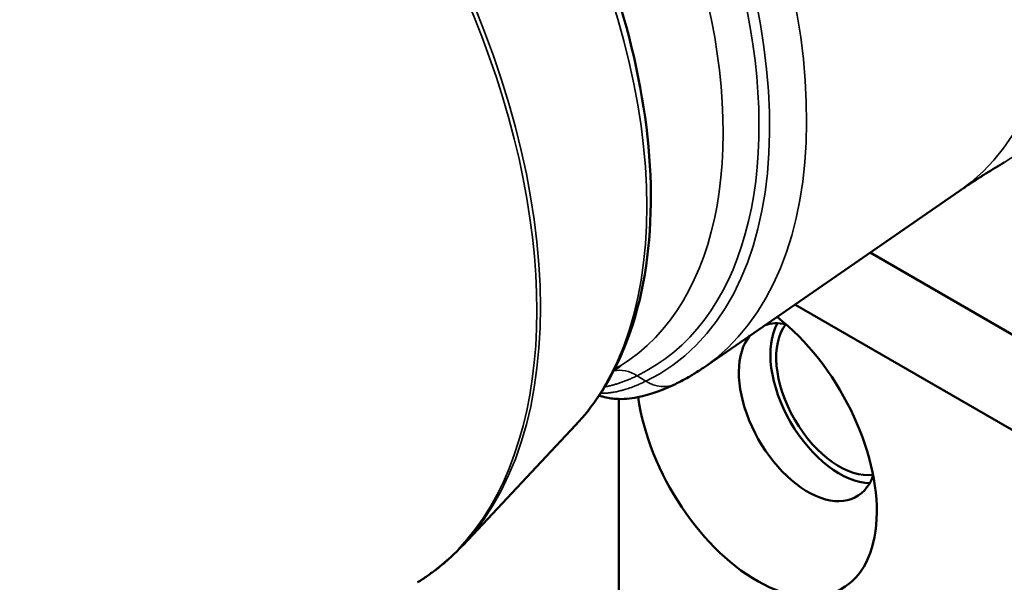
# Model space of a CAD drawing. Header units: millimetres. Extents: x 0 to 1891, y -60 to 594.
# Tile 91 of 118: x 716 to 725, y 181 to 186. Entities that reach past the tile are written whole.
import ezdxf

# ---------------------------------------------------------------- set-up
doc = ezdxf.new("R2010")
doc.units = ezdxf.units.MM
doc.layers.add('Sichtbar (ISO)', color=7, linetype='Continuous', lineweight=50)
doc.layers.add('Sichtbar schmal (ISO)', color=7, linetype='Continuous', lineweight=35)

msp = doc.modelspace()

# ---------------------------------------------------------------- linework, layer by layer
at = {"layer": 'Sichtbar (ISO)'}
for p, q in [((724.4144, 184.6733), (722.1197, 183.0886)), ((723.6153, 184.1215), (730.0569, 180.4028)), ((722.9392, 183.6545), (729.3144, 179.9741)), ((721.3597, 179.5177), (721.3596, 182.8078)), ((720.973, 182.573), (719.9627, 181.4968))]:
    msp.add_line(p, q, dxfattribs=at)
for centre, major_axis, ratio, start_param, end_param in [((725.9559, 191.0987), (2.95, -5.1095), 0.57735, 0, 3.141593), ((724.9659, 190.5271), (-2.95, 5.1095), 0.57735, 2.510515, 6.914263), ((724.9659, 190.5271), (2.6125, -4.525), 0.57735, 5.856485, 9.851478), ((722.597, 182.4232), (0.7625, -1.3207), 0.57735, 4.097895, 8.468802), ((723.3394, 182.8519), (0.4375, -0.7578), 0.57735, 3.470766, 5.954012), ((723.0566, 182.6886), (-0.4375, 0.7578), 0.57735, 5.822623, 6.167005), ((723.3381, 182.8545), (-0.4, 0.6928), 0.577364, 0.222793, 2.922803), ((723.0566, 182.6886), (-0.4375, 0.7578), 0.57735, 0.209606, 3.602155), ((725.9559, 175.5851), (2.95, -5.1095), 0.57735, 0, 3.141593)]:
    msp.add_ellipse(centre, major_axis=major_axis, ratio=ratio, start_param=start_param, end_param=end_param, dxfattribs=at)
for points, knots in [([(716.081, 191.0462), (716.3924, 191.1192), (716.7298, 191.1175), (717.4476, 190.9725), (717.83, 190.8189), (718.5932, 190.3724), (718.9739, 190.0761), (719.6894, 189.3752), (720.0242, 188.9709), (720.616, 188.0958), (720.8731, 187.6254), (721.2853, 186.6635), (721.4402, 186.1722), (721.6313, 185.2145), (721.6671, 184.7485), (721.6104, 183.8874), (721.5179, 183.492), (721.2576, 182.9338), (721.1282, 182.7383), (720.973, 182.573)], [0.958082, 0.958082, 0.958082, 0.958082, 1.256493, 1.256493, 1.577475, 1.577475, 1.905989, 1.905989, 2.233584, 2.233584, 2.560098, 2.560098, 2.886776, 2.886776, 3.214746, 3.214746, 3.542771, 3.542771, 3.754307, 3.754307, 3.754307, 3.754307]), ([(724.8194, 184.9321), (724.7917, 184.9158), (724.7641, 184.8993), (724.7092, 184.8658), (724.6819, 184.8489), (724.6276, 184.8147), (724.6005, 184.7974), (724.5468, 184.7625), (724.5201, 184.7449), (724.467, 184.7093), (724.4406, 184.6914), (724.4144, 184.6733)], [2.36158405, 2.36158405, 2.36158405, 2.36158405, 2.36984868, 2.36984868, 2.37811331, 2.37811331, 2.38637794, 2.38637794, 2.39464258, 2.39464258, 2.40290721, 2.40290721, 2.40290721, 2.40290721]), ([(722.1197, 183.0886), (722.1038, 183.0776), (722.0876, 183.0668), (722.0551, 183.0458), (722.0387, 183.0355), (722.0055, 183.0155), (721.9888, 183.0057), (721.9551, 182.9867), (721.9381, 182.9775), (721.9038, 182.9595), (721.8865, 182.9507), (721.869, 182.9423)], [3.8802781, 3.8802781, 3.8802781, 3.8802781, 3.89785182, 3.89785182, 3.91542554, 3.91542554, 3.93299926, 3.93299926, 3.95057298, 3.95057298, 3.96814669, 3.96814669, 3.96814669, 3.96814669]), ([(721.869, 182.9423), (721.7583, 182.8885), (721.645, 182.8465), (721.4662, 182.8117), (721.4023, 182.8045), (721.2962, 182.8112), (721.257, 182.817), (721.2061, 182.8321), (721.1953, 182.8358), (721.1844, 182.8399)], [0, 0, 0, 0, 0.1116401, 0.1116401, 0.1708132, 0.1708132, 0.2024752, 0.2024752, 0.2109566, 0.2109566, 0.2109566, 0.2109566]), ([(719.9627, 181.4968), (719.9383, 181.4708), (719.9134, 181.4456), (719.8623, 181.3964), (719.8362, 181.3726), (719.783, 181.3264), (719.7558, 181.304), (719.7004, 181.2608), (719.6721, 181.24), (719.6146, 181.1999), (719.5854, 181.1806), (719.5557, 181.1621)], [3.7543069, 3.7543069, 3.7543069, 3.7543069, 3.7850927, 3.7850927, 3.8158785, 3.8158785, 3.8466643, 3.8466643, 3.8774501, 3.8774501, 3.9082358, 3.9082358, 3.9082358, 3.9082358])]:
    msp.add_open_spline(points, degree=3, knots=knots, dxfattribs=at)
msp.add_open_spline([(721.3769, 183.1061), (721.3579, 183.0943), (721.3389, 183.0827), (721.3198, 183.0711)], degree=3, dxfattribs=at)
at = {"layer": 'Sichtbar schmal (ISO)'}
msp.add_line((721.5261, 183.0168), (721.6036, 182.9676), dxfattribs=at)
for centre, major_axis, ratio, start_param, end_param in [((722.4205, 189.0575), (-2.3861, 4.1329), 0.57735, 3.146982, 6.277796), ((721.9054, 188.7601), (2.3995, -4.1561), 0.57735, 0.046713, 3.09488), ((719.2325, 187.2169), (-2.3942, 4.1468), 0.57735, 3.100437, 6.438692), ((718.1004, 186.5633), (2.4829, -4.3006), 0.57735, 0.172684, 2.968909), ((716.8394, 185.8353), (-2.6996, 4.6758), 0.57735, 3.314277, 6.110501), ((719.0207, 187.0947), (2.3165, -4.0123), 0.57735, 0.017272, 2.356194), ((716.8024, 185.8139), (2.7031, -4.6819), 0.57735, 0.018755, 2.356194), ((719.493, 187.3673), (2.5122, -4.3512), 0.57735, 0.046713, 1.511626), ((719.271, 187.2391), (2.4348, -4.2173), 0.57735, 6.242029, 7.773477), ((721.4136, 182.7273), (-0.153, 0.3148), 0.815805, 5.360051, 6.084148), ((721.7161, 183.2571), (0.153, -0.3148), 0.815805, 5.360051, 6.283185)]:
    msp.add_ellipse(centre, major_axis=major_axis, ratio=ratio, start_param=start_param, end_param=end_param, dxfattribs=at)
for points, knots in [([(721.6036, 182.9676), (721.5846, 182.9584), (721.564, 182.9489), (721.5421, 182.9395), (721.5305, 182.9345), (721.5185, 182.9296), (721.5062, 182.9247), (721.4995, 182.9221), (721.4928, 182.9195), (721.4859, 182.9169), (721.4692, 182.9106), (721.4521, 182.9046), (721.4349, 182.8991), (721.4218, 182.8948), (721.4086, 182.8909), (721.3956, 182.8872), (721.3934, 182.8866), (721.3912, 182.886), (721.389, 182.8854), (721.3752, 182.8817), (721.3616, 182.8783), (721.3483, 182.8753), (721.3357, 182.8725), (721.3233, 182.8701), (721.3114, 182.868), (721.304, 182.8667), (721.2967, 182.8656), (721.2896, 182.8646), (721.2853, 182.864), (721.281, 182.8634), (721.2768, 182.8629), (721.2652, 182.8615), (721.2541, 182.8605), (721.2434, 182.8599), (721.2321, 182.8592), (721.2213, 182.859), (721.211, 182.8591), (721.2082, 182.8592), (721.2054, 182.8592), (721.2026, 182.8593), (721.2008, 182.8594), (721.1991, 182.8594), (721.1974, 182.8595)], [0, 0, 0, 0, 0.0311449, 0.0311449, 0.0311449, 0.047619, 0.047619, 0.047619, 0.056589, 0.056589, 0.056589, 0.0785215, 0.0785215, 0.0785215, 0.0952381, 0.0952381, 0.0952381, 0.0980614, 0.0980614, 0.0980614, 0.1157809, 0.1157809, 0.1157809, 0.1324922, 0.1324922, 0.1324922, 0.1428571, 0.1428571, 0.1428571, 0.149129, 0.149129, 0.149129, 0.1665532, 0.1665532, 0.1665532, 0.1852391, 0.1852391, 0.1852391, 0.1904762, 0.1904762, 0.1904762, 0.1938017, 0.1938017, 0.1938017, 0.1938017]), ([(721.2334, 182.9166), (721.2442, 182.9185), (721.2657, 182.9227), (721.2983, 182.9306), (721.3305, 182.9395), (721.3623, 182.9495), (721.3943, 182.9606), (721.4267, 182.9728), (721.4595, 182.9862), (721.4926, 183.0008), (721.5148, 183.0113), (721.5261, 183.0168)], [0.6270723, 0.6270723, 0.6270723, 0.6270723, 0.6724794, 0.7161357, 0.7577148, 0.7981717, 0.8383871, 0.8786412, 0.9189282, 0.9590734, 1, 1, 1, 1])]:
    msp.add_open_spline(points, degree=3, knots=knots, dxfattribs=at)

doc.saveas('drawing.dxf')
